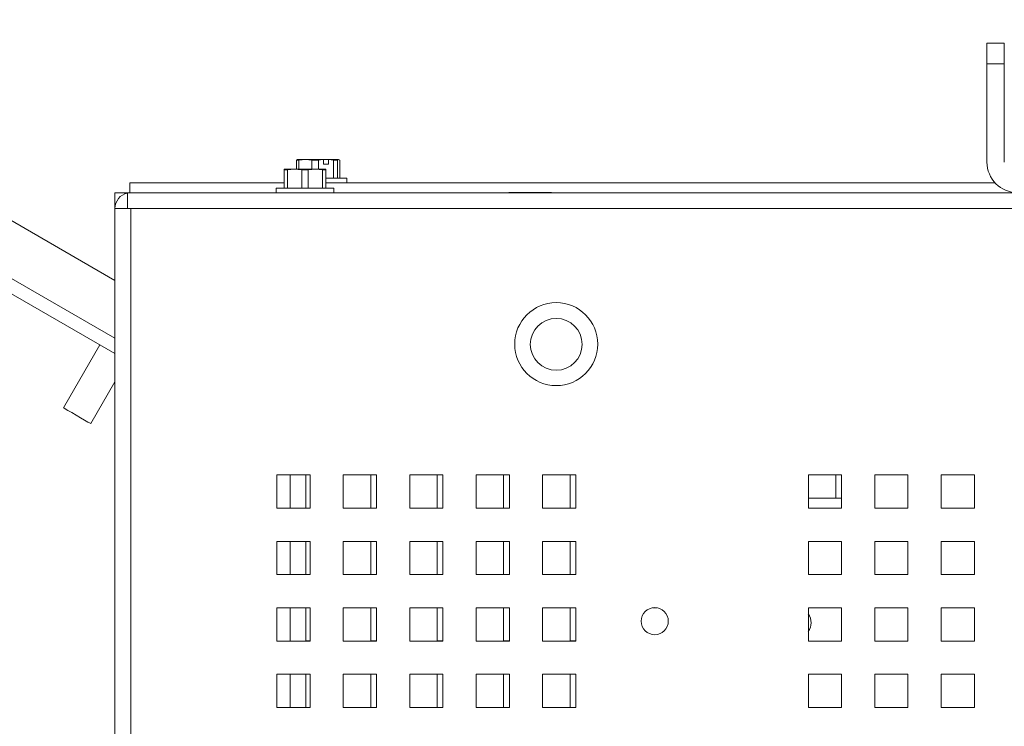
# Paper-space layout '3' of a CAD drawing. Header units: inches. Extents: x 1 to 109, y 1 to 85.
# Tile 74 of 107: x 88.41 to 93.35, y 28.26 to 31.81. Entities that reach past the tile are written whole.
import ezdxf

# ---------------------------------------------------------------- set-up
doc = ezdxf.new("R2010")
doc.units = ezdxf.units.IN
doc.header["$MEASUREMENT"] = 0
doc.linetypes.add('CENTERX2', pattern=[0.8, 0.5, -0.1, 0.1, -0.1])
doc.layers.add('FORMAT', color=7, linetype='Continuous')
doc.styles.add('SLDTEXTSTYLE0', font='GOTHIC.TTF', dxfattribs={"width": 0.913})
doc.dimstyles.new('SLDDIMSTYLE7', dxfattribs={"dimtxt": 0.625, "dimasz": 0.65, "dimexe": 0, "dimexo": 0.0625, "dimgap": 0.15625, "dimtad": 0, "dimtih": 1, "dimtoh": 1, "dimdec": 1, "dimlfac": 1.2, "dimrnd": 1e-09, "dimzin": 12, "dimdsep": 46, "dimtxsty": 'SLDTEXTSTYLE0', "dimsah": 1, "dimcen": 0, "dimadec": 0, "dimazin": 3, "dimtfac": 1, "dimtdec": 1, "dimtofl": 0, "dimtmove": 0, "dimatfit": 3, "dimfxl": 1, "dimfrac": 2, "dimtolj": 1, "dimtzin": 12, "dimarcsym": 0})

# ---------------------------------------------------------------- blocks, each defined once
blk = doc.blocks.new('_D_106')
at = {"layer": 'FORMAT', "color": 1, "ltscale": 5}
for p, q in [((78.6861, 18.2522), (75.2881, 14.5549)), ((75.2881, 14.5549), (74.0381, 14.5549))]:
    blk.add_line(p, q, dxfattribs=at)
blk.add_solid([(78.6861, 18.2522), (78.1726, 17.8413), (78.3199, 17.706)], dxfattribs=at)
at = {"layer": 'FORMAT', "color": 1, "ltscale": 5, "char_height": 0.625, "attachment_point": 1, "style": 'SLDTEXTSTYLE0'}
for s, insert in [('19.2', (70.2004, 15.3532)), ('DOOR SWING', (68.4869, 14.361))]:
    blk.add_mtext(s, dxfattribs=dict(at, insert=insert))

psp = doc.layouts.new('3')

# ---------------------------------------------------------------- linework, layer by layer
at = {"color": 7, "linetype": 'Continuous', "lineweight": 15, "ltscale": 5}
for p, q in [((75.7827, 38.067), (88.8858, 30.5019)), ((88.8858, 30.1345), (75.5514, 37.8331)), ((93.2608, 31.6928), (93.3479, 31.6928)), ((93.2608, 31.5886), (93.2608, 31.6928)), ((93.3479, 31.6928), (93.3479, 31.5886)), ((93.3479, 31.5886), (93.2608, 31.5886)), ((93.2608, 31.0958), (93.2608, 31.5886)), ((93.3479, 31.5886), (93.3479, 31.0958)), ((89.796, 31.1056), (89.8014, 31.1093)), ((89.8086, 31.1056), (89.796, 31.1056)), ((89.796, 31.0594), (89.796, 31.1056)), ((89.8412, 31.1093), (89.8005, 31.1093)), ((89.8412, 31.1093), (89.8086, 31.1056)), ((89.8086, 31.1056), (89.8086, 31.0594)), ((89.8738, 31.1056), (89.8412, 31.1093)), ((89.9321, 31.1093), (89.8412, 31.1093)), ((89.9064, 31.1056), (89.8738, 31.1056)), ((89.8738, 31.0594), (89.8738, 31.1056)), ((89.9064, 31.1056), (89.9064, 31.0594)), ((89.9324, 31.1089), (89.9321, 31.1093)), ((89.9562, 31.1093), (89.9321, 31.1093)), ((89.9324, 31.0858), (89.9324, 31.1089)), ((89.9324, 31.0858), (89.9565, 31.0858)), ((89.9562, 31.1093), (89.9565, 31.1089)), ((89.9562, 31.1093), (90.008, 31.1093)), ((89.9565, 31.0858), (89.9565, 31.1089)), ((89.9825, 31.1056), (89.9565, 31.1089)), ((89.9825, 31.0153), (89.9825, 31.1056)), ((90.0026, 31.1056), (89.9825, 31.1056)), ((90.008, 31.1093), (90.0026, 31.1056)), ((90.0026, 31.1056), (90.0026, 31.0153)), ((90.0134, 31.1056), (90.008, 31.1093)), ((90.0134, 31.0153), (90.0134, 31.1056)), ((89.7357, 31.0594), (89.7349, 31.0591)), ((89.7349, 31.0558), (89.7349, 31.0591)), ((89.7513, 31.0558), (89.7349, 31.0558)), ((89.7349, 30.9654), (89.7349, 31.0558)), ((89.7357, 31.0594), (89.7869, 31.0594)), ((89.7869, 31.0594), (89.7513, 31.0558)), ((89.7513, 31.0558), (89.7513, 30.9654)), ((89.8226, 31.0558), (89.7869, 31.0594)), ((89.7869, 31.0594), (89.8911, 31.0594)), ((89.8226, 30.9654), (89.8226, 31.0558)), ((89.8555, 31.0558), (89.8226, 31.0558)), ((89.8911, 31.0594), (89.8555, 31.0558)), ((89.8555, 31.0558), (89.8555, 30.9654)), ((89.9268, 31.0558), (89.8911, 31.0594)), ((89.8911, 31.0594), (89.9424, 31.0594)), ((89.9268, 30.9654), (89.9268, 31.0558)), ((89.9432, 31.0558), (89.9268, 31.0558)), ((89.9432, 31.0591), (89.9424, 31.0594)), ((89.9432, 31.0591), (89.9432, 31.0558)), ((89.9432, 31.0558), (89.9432, 30.9654)), ((88.9595, 30.9918), (88.9595, 30.9419)), ((89.7349, 30.9918), (88.9595, 30.9918)), ((89.9601, 31.0153), (89.9432, 31.0153)), ((93.3013, 30.9918), (89.9432, 30.9918)), ((90.0497, 31.0153), (89.9601, 31.0153)), ((90.0497, 30.9918), (90.0497, 31.0153)), ((88.8855, 30.9419), (88.9354, 30.9419)), ((88.8855, 30.9419), (88.8855, 30.5021)), ((88.9354, 30.9419), (88.9354, 30.9363)), ((88.948, 30.9419), (88.9354, 30.9419)), ((88.948, 30.863), (88.948, 30.9419)), ((88.948, 30.9419), (102.1772, 30.9419)), ((89.694, 30.9654), (89.694, 30.9419)), ((89.984, 30.9654), (89.694, 30.9654)), ((89.984, 30.9419), (89.984, 30.9654)), ((90.8624, 30.9436), (90.8624, 30.9419)), ((90.8624, 30.9436), (91.0758, 30.9436)), ((91.0758, 30.9419), (91.0758, 30.9436)), ((88.8858, 13.3542), (88.8858, 30.863)), ((88.8858, 30.863), (88.948, 30.863)), ((88.948, 30.863), (88.9647, 30.863)), ((88.9647, 30.863), (88.9647, 13.3542)), ((102.1772, 30.863), (88.9647, 30.863)), ((88.8101, 30.1782), (88.6276, 29.862)), ((88.7647, 29.7828), (88.8858, 29.9925)), ((88.8855, 13.9286), (88.8855, 29.9921)), ((89.8647, 29.5253), (89.698, 29.5253)), ((89.698, 29.5253), (89.698, 29.3586)), ((89.8436, 29.5253), (89.8436, 29.3586)), ((89.8647, 29.3586), (89.8647, 29.5253)), ((90.198, 29.5253), (90.0314, 29.5253)), ((90.0314, 29.5253), (90.0314, 29.3586)), ((90.1689, 29.5253), (90.1689, 29.3588)), ((90.198, 29.3586), (90.198, 29.5253)), ((90.5314, 29.5253), (90.3647, 29.5253)), ((90.3647, 29.5253), (90.3647, 29.3586)), ((90.5022, 29.5253), (90.5022, 29.3588)), ((90.5314, 29.3586), (90.5314, 29.5253)), ((90.8647, 29.5253), (90.698, 29.5253)), ((90.698, 29.5253), (90.698, 29.3586)), ((90.8355, 29.5253), (90.8355, 29.3588)), ((90.8647, 29.3586), (90.8647, 29.5253)), ((91.198, 29.5253), (91.0314, 29.5253)), ((91.0314, 29.5253), (91.0314, 29.3586)), ((91.1689, 29.5253), (91.1689, 29.3588)), ((91.198, 29.3586), (91.198, 29.5253)), ((92.5314, 29.5253), (92.3647, 29.5253)), ((92.3647, 29.5253), (92.3647, 29.3586)), ((92.5022, 29.5253), (92.5022, 29.4088)), ((92.5314, 29.3586), (92.5314, 29.5253)), ((92.8647, 29.5253), (92.698, 29.5253)), ((92.698, 29.5253), (92.698, 29.3586)), ((92.8647, 29.3586), (92.8647, 29.5253)), ((93.198, 29.5253), (93.0314, 29.5253)), ((93.0314, 29.5253), (93.0314, 29.3586)), ((93.198, 29.3586), (93.198, 29.5253)), ((92.5314, 29.4088), (92.3647, 29.4088)), ((89.698, 29.3586), (89.8647, 29.3586)), ((89.8436, 29.3588), (89.8647, 29.3588)), ((90.0314, 29.3586), (90.198, 29.3586)), ((90.1689, 29.3588), (90.198, 29.3588)), ((90.3647, 29.3586), (90.5314, 29.3586)), ((90.5022, 29.3588), (90.5314, 29.3588)), ((90.698, 29.3586), (90.8647, 29.3586)), ((90.8355, 29.3588), (90.8647, 29.3588)), ((91.0314, 29.3586), (91.198, 29.3586)), ((91.1689, 29.3588), (91.198, 29.3588)), ((92.3647, 29.3586), (92.5314, 29.3586)), ((92.698, 29.3586), (92.8647, 29.3586)), ((93.0314, 29.3586), (93.198, 29.3586)), ((89.8647, 29.1919), (89.698, 29.1919)), ((89.698, 29.1919), (89.698, 29.0253)), ((89.8436, 29.1919), (89.8436, 29.0253)), ((89.8647, 29.0253), (89.8647, 29.1919)), ((90.198, 29.1919), (90.0314, 29.1919)), ((90.0314, 29.1919), (90.0314, 29.0253)), ((90.1689, 29.1919), (90.1689, 29.0254)), ((90.198, 29.0253), (90.198, 29.1919)), ((90.5314, 29.1919), (90.3647, 29.1919)), ((90.3647, 29.1919), (90.3647, 29.0253)), ((90.5022, 29.1919), (90.5022, 29.0254)), ((90.5314, 29.0253), (90.5314, 29.1919)), ((90.8647, 29.1919), (90.698, 29.1919)), ((90.698, 29.1919), (90.698, 29.0253)), ((90.8355, 29.1919), (90.8355, 29.0254)), ((90.8647, 29.0253), (90.8647, 29.1919)), ((91.198, 29.1919), (91.0314, 29.1919)), ((91.0314, 29.1919), (91.0314, 29.0253)), ((91.1689, 29.1919), (91.1689, 29.0254)), ((91.198, 29.0253), (91.198, 29.1919)), ((92.5314, 29.1919), (92.3647, 29.1919)), ((92.3647, 29.1919), (92.3647, 29.0253)), ((92.5314, 29.0253), (92.5314, 29.1919)), ((92.8647, 29.1919), (92.698, 29.1919)), ((92.698, 29.1919), (92.698, 29.0253)), ((92.8647, 29.0253), (92.8647, 29.1919)), ((93.198, 29.1919), (93.0314, 29.1919)), ((93.0314, 29.1919), (93.0314, 29.0253)), ((93.198, 29.0253), (93.198, 29.1919)), ((89.698, 29.0253), (89.8647, 29.0253)), ((89.8436, 29.0254), (89.8647, 29.0254)), ((90.0314, 29.0253), (90.198, 29.0253)), ((90.1689, 29.0254), (90.198, 29.0254)), ((90.3647, 29.0253), (90.5314, 29.0253)), ((90.5022, 29.0254), (90.5314, 29.0254)), ((90.698, 29.0253), (90.8647, 29.0253)), ((90.8355, 29.0254), (90.8647, 29.0254)), ((91.0314, 29.0253), (91.198, 29.0253)), ((91.1689, 29.0254), (91.198, 29.0254)), ((92.3647, 29.0253), (92.5314, 29.0253)), ((92.698, 29.0253), (92.8647, 29.0253)), ((93.0314, 29.0253), (93.198, 29.0253)), ((89.8647, 28.8586), (89.698, 28.8586)), ((89.698, 28.8586), (89.698, 28.6919)), ((89.8436, 28.8586), (89.8436, 28.6919)), ((89.8647, 28.6919), (89.8647, 28.8586)), ((90.198, 28.8586), (90.0314, 28.8586)), ((90.0314, 28.8586), (90.0314, 28.6919)), ((90.1689, 28.8586), (90.1689, 28.6921)), ((90.198, 28.6919), (90.198, 28.8586)), ((90.5314, 28.8586), (90.3647, 28.8586)), ((90.3647, 28.8586), (90.3647, 28.6919)), ((90.5022, 28.8586), (90.5022, 28.6921)), ((90.5314, 28.6919), (90.5314, 28.8586)), ((90.8647, 28.8586), (90.698, 28.8586)), ((90.698, 28.8586), (90.698, 28.6919)), ((90.8355, 28.8586), (90.8355, 28.6921)), ((90.8647, 28.6919), (90.8647, 28.8586)), ((91.198, 28.8586), (91.0314, 28.8586)), ((91.0314, 28.8586), (91.0314, 28.6919)), ((91.1689, 28.8586), (91.1689, 28.6921)), ((91.198, 28.6919), (91.198, 28.8586)), ((91.6042, 28.8588), (91.5841, 28.8588)), ((92.5314, 28.8586), (92.3647, 28.8586)), ((92.3647, 28.8586), (92.3647, 28.6919)), ((92.5314, 28.6919), (92.5314, 28.8586)), ((92.8647, 28.8586), (92.698, 28.8586)), ((92.698, 28.8586), (92.698, 28.6919)), ((92.8647, 28.6919), (92.8647, 28.8586)), ((93.198, 28.8586), (93.0314, 28.8586)), ((93.0314, 28.8586), (93.0314, 28.6919)), ((93.198, 28.6919), (93.198, 28.8586)), ((89.698, 28.6919), (89.8647, 28.6919)), ((89.8436, 28.6921), (89.8647, 28.6921)), ((90.0314, 28.6919), (90.198, 28.6919)), ((90.1689, 28.6921), (90.198, 28.6921)), ((90.3647, 28.6919), (90.5314, 28.6919)), ((90.5022, 28.6921), (90.5314, 28.6921)), ((90.698, 28.6919), (90.8647, 28.6919)), ((90.8355, 28.6921), (90.8647, 28.6921)), ((91.0314, 28.6919), (91.198, 28.6919)), ((91.1689, 28.6921), (91.198, 28.6921)), ((92.3647, 28.6919), (92.5314, 28.6919)), ((92.698, 28.6919), (92.8647, 28.6919)), ((93.0314, 28.6919), (93.198, 28.6919)), ((89.8647, 28.5253), (89.698, 28.5253)), ((89.698, 28.5253), (89.698, 28.3586)), ((89.8436, 28.5253), (89.8436, 28.3586)), ((89.8647, 28.3586), (89.8647, 28.5253)), ((90.198, 28.5253), (90.0314, 28.5253)), ((90.0314, 28.5253), (90.0314, 28.3586)), ((90.1689, 28.5253), (90.1689, 28.3588)), ((90.198, 28.3586), (90.198, 28.5253)), ((90.5314, 28.5253), (90.3647, 28.5253)), ((90.3647, 28.5253), (90.3647, 28.3586)), ((90.5022, 28.5253), (90.5022, 28.3588)), ((90.5314, 28.3586), (90.5314, 28.5253)), ((90.8647, 28.5253), (90.698, 28.5253)), ((90.698, 28.5253), (90.698, 28.3586)), ((90.8355, 28.5253), (90.8355, 28.3588)), ((90.8647, 28.3586), (90.8647, 28.5253)), ((91.198, 28.5253), (91.0314, 28.5253)), ((91.0314, 28.5253), (91.0314, 28.3586)), ((91.1689, 28.5253), (91.1689, 28.3588)), ((91.198, 28.3586), (91.198, 28.5253)), ((92.5314, 28.5253), (92.3647, 28.5253)), ((92.3647, 28.5253), (92.3647, 28.3586)), ((92.5314, 28.3586), (92.5314, 28.5253)), ((92.8647, 28.5253), (92.698, 28.5253)), ((92.698, 28.5253), (92.698, 28.3586)), ((92.8647, 28.3586), (92.8647, 28.5253)), ((93.198, 28.5253), (93.0314, 28.5253)), ((93.0314, 28.5253), (93.0314, 28.3586)), ((93.198, 28.3586), (93.198, 28.5253)), ((89.698, 28.3586), (89.8647, 28.3586)), ((89.8436, 28.3588), (89.8647, 28.3588)), ((90.0314, 28.3586), (90.198, 28.3586)), ((90.1689, 28.3588), (90.198, 28.3588)), ((90.3647, 28.3586), (90.5314, 28.3586)), ((90.5022, 28.3588), (90.5314, 28.3588)), ((90.698, 28.3586), (90.8647, 28.3586)), ((90.8355, 28.3588), (90.8647, 28.3588)), ((91.0314, 28.3586), (91.198, 28.3586)), ((91.1689, 28.3588), (91.198, 28.3588)), ((92.3647, 28.3586), (92.5314, 28.3586)), ((92.698, 28.3586), (92.8647, 28.3586)), ((93.0314, 28.3586), (93.198, 28.3586))]:
    psp.add_line(p, q, dxfattribs=at)
at = {"color": 8, "linetype": 'Continuous', "lineweight": 15, "ltscale": 5}
for p, q in [((75.5847, 37.8907), (88.8858, 30.2113)), ((89.7647, 29.3586), (89.7647, 29.5253)), ((89.7647, 29.0253), (89.7647, 29.1919)), ((89.7647, 28.6919), (89.7647, 28.8586)), ((89.7647, 28.3586), (89.7647, 28.5253))]:
    psp.add_line(p, q, dxfattribs=at)
at = {"color": 7, "linetype": 'Continuous', "lineweight": 15, "ltscale": 5, "flags": 128}
psp.add_lwpolyline([(88.7647, 29.7828), (88.761, 29.7849), (88.7502, 29.7911), (88.7336, 29.8007), (88.713, 29.8127), (88.6905, 29.8257), (88.6686, 29.8383), (88.6497, 29.8492), (88.6358, 29.8572), (88.6285, 29.8614), (88.6276, 29.862)], dxfattribs=at)
at = {"color": 7, "linetype": 'Continuous', "lineweight": 15, "ltscale": 25}
for centre, radius in [((91.0997, 30.1819), 0.2083), ((91.0997, 30.1809), 0.13), ((91.5941, 28.7916), 0.0679)]:
    psp.add_circle(centre, radius, dxfattribs=at)
for centre, radius, start, end in [((93.4146, 31.0958), 0.1538, 180, 270), ((88.9647, 30.863), 0.0789, 102.1923, 180), ((92.3001, 28.7838), 0.0783, 325.5153, 34.4847)]:
    psp.add_arc(centre, radius, start, end, dxfattribs=at)
at = {"color": 7, "linetype": 'Continuous', "lineweight": 15, "ltscale": 5}
psp.add_open_spline([(89.9324, 31.1089), (89.9252, 31.1082), (89.9165, 31.1074), (89.9079, 31.1059), (89.9064, 31.1056)], degree=3, knots=[0, 0, 0, 0, 0.8317515, 1, 1, 1, 1], dxfattribs=at)
at = {"layer": 'FORMAT', "color": 1, "linetype": 'CENTERX2', "lineweight": 0, "ltscale": 5}
psp.add_arc((89.5064, 30.0258), 15.9905, 150.77428, 267.77582, dxfattribs=at)

# ---------------------------------------------------------------- dimensions: what is measured, and where the dimension line sits
at = {"layer": 'FORMAT', "color": 1, "ltscale": 5}
dim = psp.add_radius_dim(center=(89.5064, 30.0258), mpoint=(78.6861, 18.2522), text='<>\\PDOOR SWING', dimstyle='SLDDIMSTYLE7', override={"dimpost": '<>'}, dxfattribs=at)
dim.commit()
dim.dimension.update_dxf_attribs({"geometry": '_D_106', "text_midpoint": (71.2625, 14.5549), "dimtype": 164})

doc.saveas('drawing.dxf')
